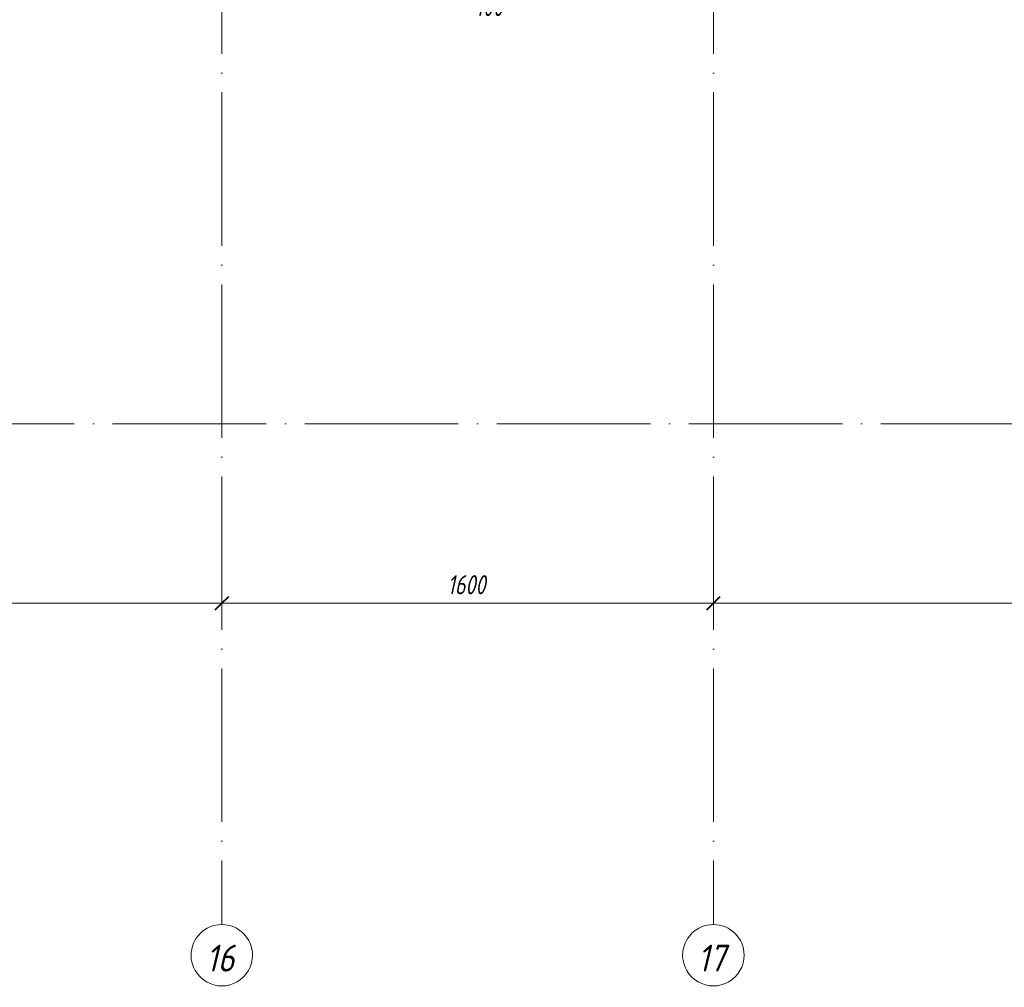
# Model space of a CAD drawing. Header units: millimetres. Extents: x 25691 to 55844, y 7165 to 18405.
# Tile 44 of 72: x 49342 to 52547, y 7165 to 10316. Entities that reach past the tile are written whole.
import ezdxf

# ---------------------------------------------------------------- set-up
doc = ezdxf.new("R2010")
doc.units = ezdxf.units.MM
doc.linetypes.add('ADSK_Линия сетки', pattern=[625, 500, -62.5, 0, -62.5])
for name, color, linetype, lineweight in [('A-____-____-DIMS', 211, 'Continuous', 9), ('A-____-____-DIMS-25', 211, 'Continuous', 9), ('S-GRID-____-IDEN', 1, 'Continuous', 20), ('S-GRID-____-OTLN', 1, 'Continuous', 9), ('S-RBAR-____-IDEN', 171, 'Continuous', 20)]:
    doc.layers.add(name, color=color, linetype=linetype, lineweight=lineweight)
doc.styles.add('GOST Common_I', font='GOST Common Italic.ttf', dxfattribs={"width": 0.9, "height": 87.5})
doc.styles.add('GOST Common_I_1', font='GOST Common Italic.ttf', dxfattribs={"width": 0.8, "height": 62.5})
doc.dimstyles.new('ADSK_Округление_5мм__Узкий__1', dxfattribs={"dimscale": 304.8, "dimtxt": 0.206224, "dimasz": 0.147638, "dimexe": 0.123031, "dimexo": 0.000269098, "dimgap": 0.032808, "dimtad": 1, "dimdec": 0, "dimlfac": 304.8, "dimrnd": 5, "dimdsep": 46, "dimtxsty": 'GOST Common_I_1', "dimblk1": 'OBLIQUE', "dimblk2": 'OBLIQUE', "dimsah": 1, "dimcen": 0.09, "dimdle": 0.123031, "dimazin": 0, "dimtfac": 1, "dimtdec": 4, "dimtix": 1, "dimtmove": 0, "dimatfit": 3, "dimfxl": 1, "dimtvp": 1, "dimtfill": 1, "dimtolj": 1, "dimtzin": 0, "dimlwd": 20, "dimlwe": 20, "dimarcsym": 2})

# ---------------------------------------------------------------- blocks, each defined once
blk = doc.blocks.new('Ось сетки - Круг_Ø8 мм-6408-КЖ1_ПЭ_ВЭ8_Армирование_Вертикальное')
at = {"layer": 'S-GRID-____-IDEN'}
for start, end in [(90, 270), (270, 90)]:
    blk.add_arc((25790.9, 9000), 100, start, end, dxfattribs=at)
blk = doc.blocks.new('DIMBLOCK301-КЖ1_ПЭ_ВЭ8_Армирование_Вертикальное')
at = {"layer": 'A-____-____-DIMS-25', "lineweight": 40}
for p, q in [((47250, 8415.6), (47272.5, 8438.1)), ((50000, 8415.6), (50022.5, 8438.1)), ((47250, 8415.6), (47227.5, 8393.1)), ((50000, 8415.6), (49977.5, 8393.1))]:
    blk.add_line(p, q, dxfattribs=at)
at = {"layer": 'A-____-____-DIMS-25', "lineweight": 20}
for p, q in [((47250, 8415.6), (47250, 8422.4)), ((47250, 8415.6), (50000, 8415.6)), ((47250, 8415.6), (47250, 8378.1)), ((50000, 8415.6), (50000, 8422.4)), ((50000, 8415.6), (50000, 8378.1))]:
    blk.add_line(p, q, dxfattribs=at)
at = {"layer": 'A-____-____-DIMS-25', "color": 0, "lineweight": 20, "insert": (48554.7, 8507.3), "char_height": 62.5, "width": 168.756, "attachment_point": 1, "line_spacing_factor": 1.022761, "style": 'GOST Common_I_1', "bg_fill": 3, "box_fill_scale": 1.25, "bg_fill_color": 256, "bg_fill_true_color": 13158600, "bg_fill_transparency": 0}
blk.add_mtext('2750', dxfattribs=at)
blk = doc.blocks.new('_Oblique')
at = {"color": 0, "linetype": 'ByBlock', "lineweight": -2}
blk.add_line((-0.5, -0.5), (0.5, 0.5), dxfattribs=at)
blk = doc.blocks.new('DIMBLOCK302-КЖ1_ПЭ_ВЭ8_Армирование_Вертикальное')
at = {"layer": 'A-____-____-DIMS-25', "lineweight": 40}
for p, q in [((50000, 8415.6), (50022.5, 8438.1)), ((51600, 8415.6), (51622.5, 8438.1)), ((50000, 8415.6), (49977.5, 8393.1)), ((51600, 8415.6), (51577.5, 8393.1))]:
    blk.add_line(p, q, dxfattribs=at)
at = {"layer": 'A-____-____-DIMS-25', "lineweight": 20}
for p, q in [((50000, 8415.6), (50000, 8422.4)), ((50000, 8415.6), (51600, 8415.6)), ((50000, 8415.6), (50000, 8378.1)), ((51600, 8415.6), (51600, 8422.4)), ((51600, 8415.6), (51600, 8378.1))]:
    blk.add_line(p, q, dxfattribs=at)
at = {"layer": 'A-____-____-DIMS-25', "color": 0, "lineweight": 20, "insert": (50734.5, 8507.3), "char_height": 62.5, "width": 157.25, "attachment_point": 1, "line_spacing_factor": 1.022761, "style": 'GOST Common_I_1', "bg_fill": 3, "box_fill_scale": 1.25, "bg_fill_color": 256, "bg_fill_true_color": 13158600, "bg_fill_transparency": 0}
blk.add_mtext('1600', dxfattribs=at)
blk = doc.blocks.new('DIMBLOCK303-КЖ1_ПЭ_ВЭ8_Армирование_Вертикальное')
at = {"layer": 'A-____-____-DIMS-25', "lineweight": 40}
for p, q in [((51600, 8415.6), (51622.5, 8438.1)), ((54200, 8415.6), (54222.5, 8438.1)), ((51600, 8415.6), (51577.5, 8393.1)), ((54200, 8415.6), (54177.5, 8393.1))]:
    blk.add_line(p, q, dxfattribs=at)
at = {"layer": 'A-____-____-DIMS-25', "lineweight": 20}
for p, q in [((51600, 8415.6), (51600, 8422.4)), ((51600, 8415.6), (54200, 8415.6)), ((51600, 8415.6), (51600, 8378.1)), ((54200, 8415.6), (54200, 8422.4)), ((54200, 8415.6), (54200, 8378.1))]:
    blk.add_line(p, q, dxfattribs=at)
at = {"layer": 'A-____-____-DIMS-25', "color": 0, "lineweight": 20, "insert": (52829.7, 8507.3), "char_height": 62.5, "width": 168.756, "attachment_point": 1, "line_spacing_factor": 1.022761, "style": 'GOST Common_I_1', "bg_fill": 3, "box_fill_scale": 1.25, "bg_fill_color": 256, "bg_fill_true_color": 13158600, "bg_fill_transparency": 0}
blk.add_mtext('2600', dxfattribs=at)

msp = doc.modelspace()

# ---------------------------------------------------------------- linework, layer by layer
at = {"layer": 'S-GRID-____-OTLN', "linetype": 'ADSK_Линия сетки'}
for p, q in [((50000, 18205.465), (50000, 7369.9611)), ((51600, 18205.465), (51600, 7369.9611)), ((25890.8725, 9000), (55563.1847, 9000))]:
    msp.add_line(p, q, dxfattribs=at)

# ---------------------------------------------------------------- block references
at = {"layer": 'S-GRID-____-IDEN', "rotation": 269.9999999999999}
for p in [(41000, 33060.8336), (42600, 33060.8336)]:
    msp.add_blockref('Ось сетки - Круг_Ø8 мм-6408-КЖ1_ПЭ_ВЭ8_Армирование_Вертикальное', p, dxfattribs=at)

# ---------------------------------------------------------------- texts
at = {"layer": 'S-GRID-____-IDEN', "lineweight": 9, "char_height": 87.5, "width": 120.854391, "attachment_point": 1, "style": 'GOST Common_I'}
for s, insert in [('16', (49948.7952, 7304.2809)), ('17', (51548.7952, 7304.2809))]:
    msp.add_mtext(s, dxfattribs=dict(at, insert=insert))
at = {"layer": 'S-RBAR-____-IDEN', "lineweight": 9, "insert": (50795.2575, 10389.8747), "char_height": 62.5, "width": 139.493625, "attachment_point": 1, "style": 'GOST Common_I_1', "bg_fill": 3, "box_fill_scale": 1.25, "bg_fill_color": 256, "bg_fill_true_color": 13158600, "bg_fill_transparency": 0}
msp.add_mtext(' 100', dxfattribs=at)

# ---------------------------------------------------------------- next in the draw order: dimensions: what is measured, and where the dimension line sits
at = {"layer": 'A-____-____-DIMS', "lineweight": 20}
dim = msp.add_linear_dim(base=(50000, 8415.5788), p1=(47250, 8447.3986), p2=(50000, 8447.3986), dimstyle='ADSK_Округление_5мм__Узкий__1', override={"dimpost": '<>', "dimfxl": 2750}, dxfattribs=at)
dim.commit()
dim.dimension.update_dxf_attribs({"geometry": 'DIMBLOCK301-КЖ1_ПЭ_ВЭ8_Армирование_Вертикальное', "text_midpoint": (48625, 8456.8288)})

# ---------------------------------------------------------------- next in the draw order: dimensions: what is measured, and where the dimension line sits
dim = msp.add_linear_dim(base=(51600, 8415.5788), p1=(50000, 8447.3986), p2=(51600, 8447.3986), dimstyle='ADSK_Округление_5мм__Узкий__1', override={"dimpost": '<>', "dimfxl": 1600}, dxfattribs=at)
dim.commit()
dim.dimension.update_dxf_attribs({"geometry": 'DIMBLOCK302-КЖ1_ПЭ_ВЭ8_Армирование_Вертикальное', "text_midpoint": (50800, 8457.2312)})

# ---------------------------------------------------------------- next in the draw order: dimensions: what is measured, and where the dimension line sits
dim = msp.add_linear_dim(base=(54200, 8415.5788), p1=(51600, 8447.3986), p2=(54200, 8447.3986), dimstyle='ADSK_Округление_5мм__Узкий__1', override={"dimpost": '<>', "dimfxl": 2600}, dxfattribs=at)
dim.commit()
dim.dimension.update_dxf_attribs({"geometry": 'DIMBLOCK303-КЖ1_ПЭ_ВЭ8_Армирование_Вертикальное', "text_midpoint": (52900, 8457.2312)})

doc.saveas('drawing.dxf')
